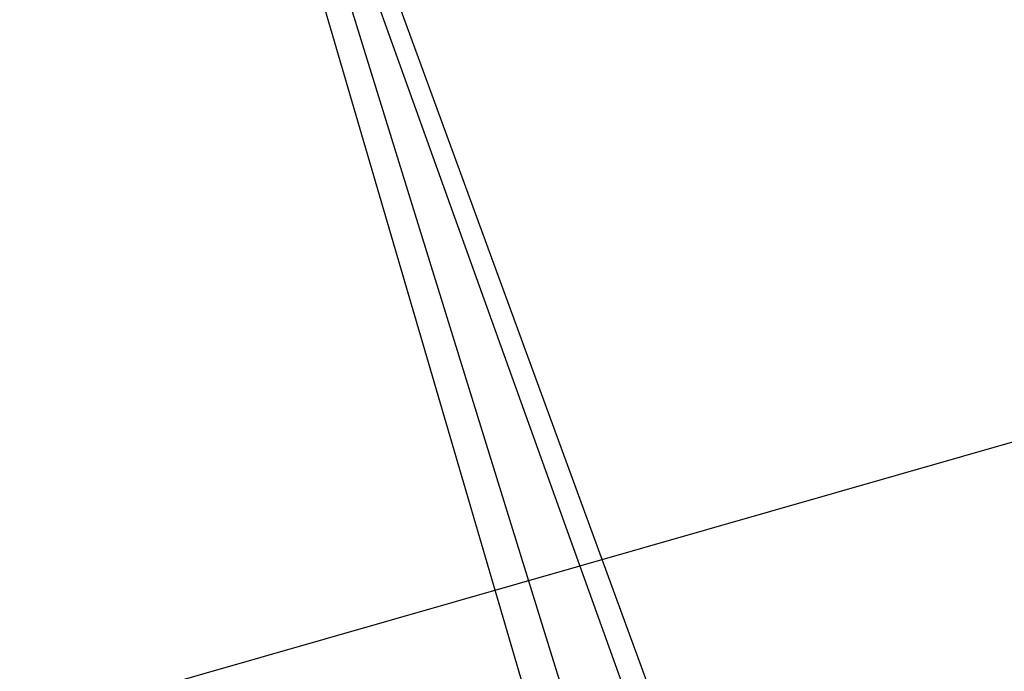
# Model space of a CAD drawing. Header units: feet. Extents: x -79 to 198, y -22 to 181.
# Tile 216 of 256: x 91.74 to 92.06, y 20.425 to 20.637. Entities that reach past the tile are written whole.
import ezdxf

# ---------------------------------------------------------------- set-up
doc = ezdxf.new("R2010")
doc.units = ezdxf.units.FT
doc.layers.add('A-LINEA', color=7, linetype='CONTINUOUS')

msp = doc.modelspace()

# ---------------------------------------------------------------- linework, layer by layer
at = {"layer": 'A-LINEA'}
msp.add_line((83.1192, 17.9387), (93.6963, 20.9676), dxfattribs=at)
msp.add_line((83.1192, 17.9387), (93.6963, 20.9676), dxfattribs=at)
for points in [[(91.48, 20.8311), (91.76, 20.9244), (91.9333, 20.3644), (91.6533, 20.2844), (91.48, 20.8311)], [(91.48, 20.8311), (91.76, 20.9244), (91.9333, 20.3644), (91.6533, 20.2844), (91.48, 20.8311)], [(91.76, 20.9244), (91.4933, 20.8311), (91.6933, 20.2844), (91.96, 20.3778), (91.76, 20.9244)], [(91.76, 20.9244), (91.4933, 20.8311), (91.6933, 20.2844), (91.96, 20.3778), (91.76, 20.9244)], [(91.4933, 20.8311), (91.76, 20.9111), (91.92, 20.3644), (91.6533, 20.2844), (91.4933, 20.8311)], [(91.4933, 20.8311), (91.76, 20.9111), (91.92, 20.3644), (91.6533, 20.2844), (91.4933, 20.8311)], [(91.76, 20.9111), (91.5067, 20.8178), (91.6933, 20.2978), (91.9467, 20.3911), (91.76, 20.9111)], [(91.76, 20.9111), (91.5067, 20.8178), (91.6933, 20.2978), (91.9467, 20.3911), (91.76, 20.9111)]]:
    msp.add_lwpolyline(points, dxfattribs=at)

doc.saveas('drawing.dxf')
